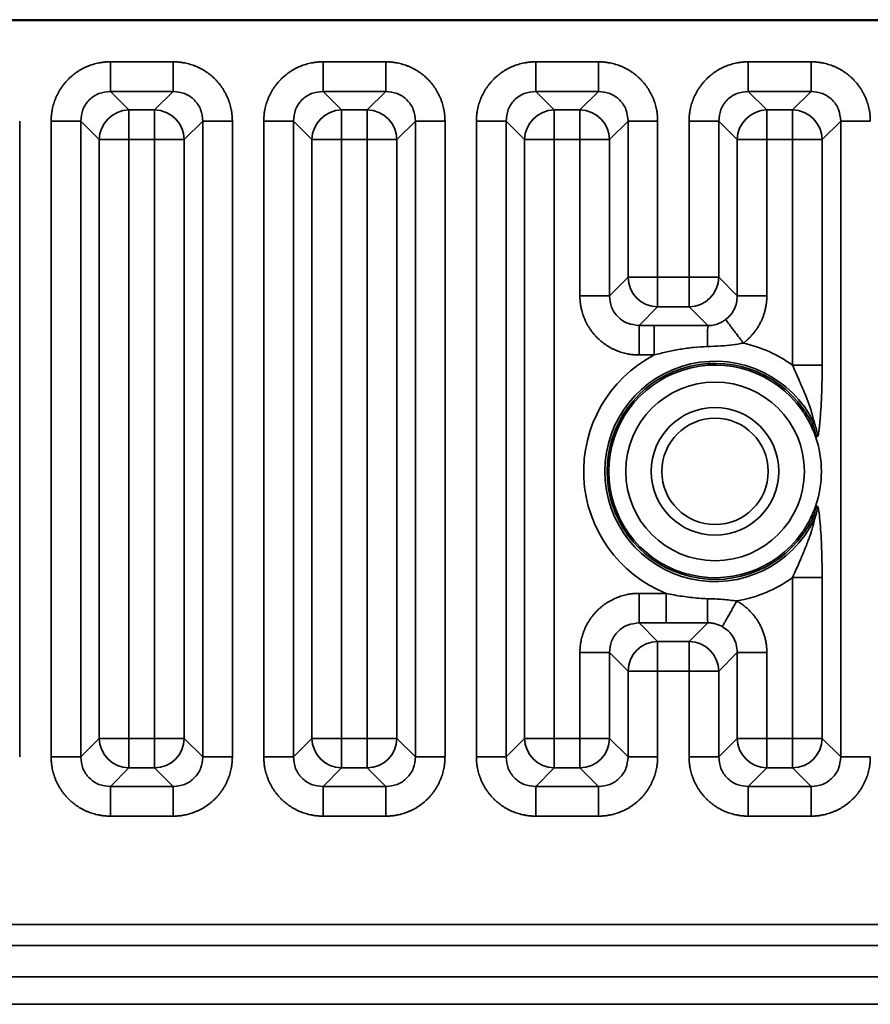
# Model space of a CAD drawing. Header units: millimetres. Extents: x 31 to 1647, y 187 to 975.
# Tile 93 of 151: x 1333 to 1353, y 388 to 411. Entities that reach past the tile are written whole.
import ezdxf

# ---------------------------------------------------------------- set-up
doc = ezdxf.new("R2010")
doc.units = ezdxf.units.MM
doc.layers.add('1', color=7, linetype='Continuous', true_color=0xffffff)

msp = doc.modelspace()

# ---------------------------------------------------------------- linework, layer by layer
at = {"layer": '1', "color": 18, "linetype": 'Continuous', "lineweight": 35}
for p, q in [((1444.6565, 411.4242), (1217.0565, 411.4242)), ((1444.6565, 411.4452), (1243.8565, 411.4452)), ((1335.1186, 410.4545), (1336.5945, 410.4545)), ((1340.1186, 410.4545), (1341.5945, 410.4545)), ((1345.1186, 410.4545), (1346.5945, 410.4545)), ((1350.1186, 410.4545), (1351.5945, 410.4545)), ((1335.1186, 409.7584), (1335.5544, 409.3226)), ((1336.5945, 409.7584), (1335.1186, 409.7584)), ((1336.1587, 409.3226), (1336.5945, 409.7584)), ((1340.1186, 409.7584), (1340.5544, 409.3226)), ((1341.5945, 409.7584), (1340.1186, 409.7584)), ((1341.1587, 409.3226), (1341.5945, 409.7584)), ((1345.1186, 409.7584), (1345.5544, 409.3226)), ((1346.5945, 409.7584), (1345.1186, 409.7584)), ((1346.1587, 409.3226), (1346.5945, 409.7584)), ((1350.1186, 409.7584), (1350.5544, 409.3226)), ((1351.5945, 409.7584), (1350.1186, 409.7584)), ((1351.1587, 409.3226), (1351.5945, 409.7584)), ((1335.5544, 409.3226), (1335.5544, 408.6264)), ((1335.5544, 409.3226), (1336.1587, 409.3226)), ((1336.1587, 409.3226), (1336.1587, 408.6264)), ((1340.5544, 409.3226), (1340.5544, 408.6264)), ((1340.5544, 409.3226), (1341.1587, 409.3226)), ((1341.1587, 409.3226), (1341.1587, 408.6264)), ((1345.5544, 408.6264), (1345.5544, 409.3226)), ((1345.5544, 409.3226), (1346.1587, 409.3226)), ((1346.1587, 408.6264), (1346.1587, 409.3226)), ((1350.5544, 409.3226), (1350.5544, 408.6264)), ((1350.5544, 409.3226), (1351.1587, 409.3226)), ((1351.1587, 409.3226), (1351.1587, 408.6264)), ((1332.9868, 409.0622), (1332.9868, 394.1113)), ((1333.7262, 394.1113), (1333.7262, 409.0622)), ((1334.8582, 408.6264), (1334.4224, 409.0622)), ((1334.4224, 409.0622), (1334.4224, 394.1113)), ((1337.2906, 409.0622), (1336.8548, 408.6264)), ((1337.2906, 394.1113), (1337.2906, 409.0622)), ((1337.9868, 409.0622), (1337.9868, 394.1113)), ((1338.7262, 394.1113), (1338.7262, 409.0622)), ((1339.8582, 408.6264), (1339.4224, 409.0622)), ((1339.4224, 409.0622), (1339.4224, 394.1113)), ((1342.2906, 409.0622), (1341.8548, 408.6264)), ((1342.2906, 394.1113), (1342.2906, 409.0622)), ((1342.9868, 409.0622), (1342.9868, 394.1113)), ((1343.7262, 394.1113), (1343.7262, 409.0622)), ((1344.8582, 408.6264), (1344.4224, 409.0622)), ((1344.4224, 409.0622), (1344.4224, 394.1113)), ((1347.2906, 409.0622), (1346.8548, 408.6264)), ((1347.2906, 405.3895), (1347.2906, 409.0622)), ((1347.9868, 409.0622), (1347.9868, 405.3895)), ((1348.7262, 405.3895), (1348.7262, 409.0622)), ((1349.8582, 408.6264), (1349.4224, 409.0622)), ((1349.4224, 409.0622), (1349.4224, 405.3895)), ((1352.2906, 409.0622), (1351.8548, 408.6264)), ((1352.2906, 394.1113), (1352.2906, 409.0622)), ((1335.5544, 408.6264), (1334.8582, 408.6264)), ((1334.8582, 394.5471), (1334.8582, 408.6264)), ((1335.5544, 408.6264), (1335.5544, 394.5471)), ((1336.1587, 408.6264), (1335.5544, 408.6264)), ((1336.8548, 408.6264), (1336.1587, 408.6264)), ((1336.1587, 394.5471), (1336.1587, 408.6264)), ((1336.8548, 408.6264), (1336.8548, 394.5471)), ((1340.5544, 408.6264), (1339.8582, 408.6264)), ((1339.8582, 394.5471), (1339.8582, 408.6264)), ((1341.1587, 408.6264), (1340.5544, 408.6264)), ((1340.5544, 408.6264), (1340.5544, 394.5471)), ((1341.1587, 394.5471), (1341.1587, 408.6264)), ((1341.8548, 408.6264), (1341.1587, 408.6264)), ((1341.8548, 408.6264), (1341.8548, 394.5471)), ((1345.5544, 408.6264), (1344.8582, 408.6264)), ((1344.8582, 394.5471), (1344.8582, 408.6264)), ((1346.1587, 408.6264), (1345.5544, 408.6264)), ((1345.5544, 408.6264), (1345.5544, 394.5471)), ((1346.1587, 408.6264), (1346.8548, 408.6264)), ((1346.1587, 404.9537), (1346.1587, 408.6264)), ((1346.8548, 408.6264), (1346.8548, 404.9537)), ((1349.8582, 408.6264), (1350.5544, 408.6264)), ((1349.8582, 404.9537), (1349.8582, 408.6264)), ((1351.1587, 408.6264), (1350.5544, 408.6264)), ((1350.5544, 408.6264), (1350.5544, 404.9537)), ((1351.8548, 408.6264), (1351.1587, 408.6264)), ((1351.1587, 403.3191), (1351.1587, 408.6264)), ((1351.8548, 408.6264), (1351.8548, 403.3191)), ((1346.8548, 404.9537), (1347.2906, 405.3895)), ((1347.9868, 405.3895), (1347.2906, 405.3895)), ((1347.9868, 405.3895), (1347.9868, 404.6934)), ((1347.9868, 405.3895), (1348.7262, 405.3895)), ((1348.7262, 405.3895), (1348.7262, 404.6934)), ((1348.7262, 405.3895), (1349.4224, 405.3895)), ((1349.4224, 405.3895), (1349.8582, 404.9537)), ((1347.9868, 404.6934), (1347.551, 404.2576)), ((1348.7262, 404.6934), (1347.9868, 404.6934)), ((1349.1676, 404.252), (1348.7262, 404.6934)), ((1347.551, 404.2576), (1347.9039, 404.2576)), ((1347.9039, 404.2576), (1347.9039, 403.5614)), ((1347.9039, 403.5614), (1347.551, 403.5614)), ((1351.8548, 403.3191), (1351.1587, 403.3191)), ((1351.3745, 402.2722), (1351.4071, 402.2953)), ((1351.4071, 399.3532), (1351.3745, 399.3763)), ((1351.1587, 394.5471), (1351.1587, 398.3294)), ((1351.8548, 398.3294), (1351.1587, 398.3294)), ((1351.8548, 398.3294), (1351.8548, 394.5471)), ((1347.551, 397.9571), (1348.1859, 397.9571)), ((1348.1859, 397.9571), (1348.1859, 397.2609)), ((1348.1859, 397.2609), (1347.551, 397.2609)), ((1347.551, 397.2609), (1347.9868, 396.8251)), ((1348.7262, 396.8251), (1349.1641, 397.263)), ((1347.9868, 396.8251), (1347.9868, 396.129)), ((1347.9868, 396.8251), (1348.7262, 396.8251)), ((1348.7262, 396.8251), (1348.7262, 396.129)), ((1346.1587, 394.5471), (1346.1587, 396.5648)), ((1347.2906, 396.129), (1346.8548, 396.5648)), ((1346.8548, 396.5648), (1346.8548, 394.5471)), ((1349.8582, 396.5648), (1349.4224, 396.129)), ((1349.8582, 394.5471), (1349.8582, 396.5648)), ((1350.5544, 396.5648), (1350.5544, 394.5471)), ((1347.2906, 396.129), (1347.9868, 396.129)), ((1347.2906, 394.1113), (1347.2906, 396.129)), ((1348.7262, 396.129), (1347.9868, 396.129)), ((1347.9868, 396.129), (1347.9868, 394.1113)), ((1349.4224, 396.129), (1348.7262, 396.129)), ((1348.7262, 394.1113), (1348.7262, 396.129)), ((1349.4224, 396.129), (1349.4224, 394.1113)), ((1334.4224, 394.1113), (1334.8582, 394.5471)), ((1335.5544, 394.5471), (1334.8582, 394.5471)), ((1335.5544, 394.5471), (1336.1587, 394.5471)), ((1335.5544, 394.5471), (1335.5544, 393.8509)), ((1336.1587, 394.5471), (1336.1587, 393.8509)), ((1336.8548, 394.5471), (1336.1587, 394.5471)), ((1336.8548, 394.5471), (1337.2906, 394.1113)), ((1339.4224, 394.1113), (1339.8582, 394.5471)), ((1340.5544, 394.5471), (1339.8582, 394.5471)), ((1340.5544, 394.5471), (1340.5544, 393.8509)), ((1340.5544, 394.5471), (1341.1587, 394.5471)), ((1341.8548, 394.5471), (1341.1587, 394.5471)), ((1341.1587, 394.5471), (1341.1587, 393.8509)), ((1341.8548, 394.5471), (1342.2906, 394.1113)), ((1344.4224, 394.1113), (1344.8582, 394.5471)), ((1345.5544, 394.5471), (1344.8582, 394.5471)), ((1345.5544, 394.5471), (1345.5544, 393.8509)), ((1345.5544, 394.5471), (1346.1587, 394.5471)), ((1346.1587, 394.5471), (1346.1587, 393.8509)), ((1346.1587, 394.5471), (1346.8548, 394.5471)), ((1346.8548, 394.5471), (1347.2906, 394.1113)), ((1349.4224, 394.1113), (1349.8582, 394.5471)), ((1350.5544, 394.5471), (1349.8582, 394.5471)), ((1350.5544, 394.5471), (1350.5544, 393.8509)), ((1350.5544, 394.5471), (1351.1587, 394.5471)), ((1351.8548, 394.5471), (1351.1587, 394.5471)), ((1351.1587, 394.5471), (1351.1587, 393.8509)), ((1351.8548, 394.5471), (1352.2906, 394.1113)), ((1335.5544, 393.8509), (1335.1186, 393.4151)), ((1336.1587, 393.8509), (1335.5544, 393.8509)), ((1336.5945, 393.4151), (1336.1587, 393.8509)), ((1340.5544, 393.8509), (1340.1186, 393.4151)), ((1341.1587, 393.8509), (1340.5544, 393.8509)), ((1341.5945, 393.4151), (1341.1587, 393.8509)), ((1345.5544, 393.8509), (1345.1186, 393.4151)), ((1346.1587, 393.8509), (1345.5544, 393.8509)), ((1346.5945, 393.4151), (1346.1587, 393.8509)), ((1350.5544, 393.8509), (1350.1186, 393.4151)), ((1351.1587, 393.8509), (1350.5544, 393.8509)), ((1351.5945, 393.4151), (1351.1587, 393.8509)), ((1335.1186, 393.4151), (1336.5945, 393.4151)), ((1340.1186, 393.4151), (1341.5945, 393.4151)), ((1345.1186, 393.4151), (1346.5945, 393.4151)), ((1350.1186, 393.4151), (1351.5945, 393.4151)), ((1336.5945, 392.719), (1335.1186, 392.719)), ((1341.5945, 392.719), (1340.1186, 392.719)), ((1346.5945, 392.719), (1345.1186, 392.719)), ((1351.5945, 392.719), (1350.1186, 392.719)), ((1460.1555, 390.1738), (1201.5563, 390.1738)), ((1460.1562, 389.6739), (1201.5564, 389.6739)), ((1455.8443, 388.9384), (1205.8687, 388.9384)), ((1205.8687, 388.2942), (1455.8443, 388.2942))]:
    msp.add_line(p, q, dxfattribs=at)
for radius in [2.1, 1.5, 1.25]:
    msp.add_circle((1349.3365, 400.8242), radius, dxfattribs=at)
for radius, start, end in [(3.0894, 53.85656, 77.57352), (3.0894, 117.62728, 248.13475), (2.5913, 25.6712, 334.32885), (2.5399, 35.39312, 324.60688), (2.5, 35.39312, 324.60688), (2.5, 340.77292, 19.21934), (3.0894, 279.53099, 306.14344)]:
    msp.add_arc((1349.3365, 400.8242), radius, start, end, dxfattribs=at)
for centre, major_axis, ratio, start_param, end_param in [((1335.5544, 408.6264), (0.495, 0.495), 0.989133, 0.7908614, 2.3507313), ((1336.1587, 408.6264), (0.495, -0.495), 0.989133, 0.7908614, 2.3507313), ((1340.5544, 408.6264), (0.495, 0.495), 0.989133, 0.7908614, 2.3507313), ((1341.1587, 408.6264), (0.495, -0.495), 0.989133, 0.7908614, 2.3507313), ((1345.5544, 408.6264), (0.495, 0.495), 0.989133, 0.7908614, 2.3507313), ((1346.1587, 408.6264), (0.495, -0.495), 0.989133, 0.7908614, 2.3507313), ((1350.5544, 408.6264), (0.495, 0.495), 0.989133, 0.7908614, 2.3507313), ((1351.1587, 408.6264), (0.495, -0.495), 0.989133, 0.7908614, 2.3507313), ((1347.9868, 405.3895), (0.495, -0.495), 0.989133, 3.932454, 5.4923239), ((1348.7262, 405.3895), (0.495, 0.495), 0.989133, 3.932454, 5.4923239), ((1349.1676, 403.5558), (-0.0014, -0.7), 0.019601, 3.2463326, 4.4147853), ((1351.3148, 400.8242), (-1.5403, 0), 0.554174, 4.4329211, 4.4615297), ((1349.1641, 397.9592), (0.0008, -0.7), 0.011378, 4.8957263, 6.1784587), ((1347.9868, 396.129), (-0.495, -0.495), 0.989133, 3.932454, 5.4923239), ((1348.7262, 396.129), (-0.495, 0.495), 0.989133, 3.932454, 5.4923239), ((1335.5544, 394.5471), (-0.495, 0.495), 0.989133, 0.7908614, 2.3507313), ((1336.1587, 394.5471), (-0.495, -0.495), 0.989133, 0.7908614, 2.3507313), ((1340.5544, 394.5471), (-0.495, 0.495), 0.989133, 0.7908614, 2.3507313), ((1341.1587, 394.5471), (-0.495, -0.495), 0.989133, 0.7908614, 2.3507313), ((1345.5544, 394.5471), (-0.495, 0.495), 0.989133, 0.7908614, 2.3507313), ((1346.1587, 394.5471), (-0.495, -0.495), 0.989133, 0.7908614, 2.3507313), ((1350.5544, 394.5471), (-0.495, 0.495), 0.989133, 0.7908614, 2.3507313), ((1351.1587, 394.5471), (-0.495, -0.495), 0.989133, 0.7908614, 2.3507313)]:
    msp.add_ellipse(centre, major_axis=major_axis, ratio=ratio, start_param=start_param, end_param=end_param, dxfattribs=at)
for points, degree in [([(1333.7262, 409.0622), (1333.7262, 409.3399), (1333.9373, 409.8516), (1334.3281, 410.2428), (1334.8403, 410.4545), (1335.1186, 410.4545)], 2), ([(1336.5945, 410.4545), (1336.8722, 410.4545), (1337.3839, 410.2435), (1337.7751, 409.8526), (1337.9868, 409.3405), (1337.9868, 409.0622)], 2), ([(1338.7262, 409.0622), (1338.7262, 409.3399), (1338.9373, 409.8516), (1339.3281, 410.2428), (1339.8403, 410.4545), (1340.1186, 410.4545)], 2), ([(1341.5945, 410.4545), (1341.8722, 410.4545), (1342.3839, 410.2435), (1342.7751, 409.8526), (1342.9868, 409.3405), (1342.9868, 409.0622)], 2), ([(1343.7262, 409.0622), (1343.7262, 409.3399), (1343.9373, 409.8516), (1344.3281, 410.2428), (1344.8403, 410.4545), (1345.1186, 410.4545)], 2), ([(1346.5945, 410.4545), (1346.8722, 410.4545), (1347.3839, 410.2435), (1347.7751, 409.8526), (1347.9868, 409.3405), (1347.9868, 409.0622)], 2), ([(1348.7262, 409.0622), (1348.7262, 409.3399), (1348.9373, 409.8516), (1349.3281, 410.2428), (1349.8403, 410.4545), (1350.1186, 410.4545)], 2), ([(1351.5945, 410.4545), (1351.8722, 410.4545), (1352.3839, 410.2435), (1352.7751, 409.8526), (1352.9868, 409.3405), (1352.9868, 409.0622)], 2), ([(1347.551, 403.5614), (1347.2733, 403.5614), (1346.7615, 403.7724), (1346.3704, 404.1633), (1346.1587, 404.6754), (1346.1587, 404.9537)], 2), ([(1350.5544, 404.9537), (1350.5544, 404.7917), (1350.4807, 404.4767), (1350.3369, 404.1872), (1350.1305, 403.9386), (1350.0013, 403.8413)], 2), ([(1347.9039, 404.2576), (1348.3255, 404.2576), (1348.7461, 404.2529), (1349.1676, 404.252)], 3), ([(1351.6152, 401.9645), (1351.6341, 401.9589), (1351.6531, 401.953), (1351.672, 401.9468)], 3), ([(1351.6972, 401.6511), (1351.6957, 401.6552), (1351.6938, 401.6593), (1351.6914, 401.6635)], 3), ([(1351.6959, 399.9973), (1351.6944, 399.9932), (1351.6928, 399.9891), (1351.6913, 399.985)], 3), ([(1351.6971, 399.9974), (1351.7397, 400.0038)], 1), ([(1351.672, 399.7017), (1351.6531, 399.6955), (1351.6341, 399.6896), (1351.6151, 399.684)], 3), ([(1346.1587, 396.5648), (1346.1587, 396.8425), (1346.3697, 397.3542), (1346.7606, 397.7454), (1347.2727, 397.9571), (1347.551, 397.9571)], 2), ([(1349.8481, 397.7775), (1350.0088, 397.6869), (1350.2717, 397.4278), (1350.4578, 397.1085), (1350.5544, 396.7507), (1350.5544, 396.5648)], 2), ([(1349.1641, 397.263), (1348.838, 397.2626), (1348.5121, 397.2609), (1348.1859, 397.2609)], 3), ([(1335.1186, 392.719), (1334.8409, 392.719), (1334.3291, 392.93), (1333.9379, 393.3209), (1333.7262, 393.833), (1333.7262, 394.1113)], 2), ([(1337.9868, 394.1113), (1337.9868, 393.8336), (1337.7757, 393.3218), (1337.3849, 392.9307), (1336.8728, 392.719), (1336.5945, 392.719)], 2), ([(1340.1186, 392.719), (1339.8409, 392.719), (1339.3291, 392.93), (1338.9379, 393.3209), (1338.7262, 393.833), (1338.7262, 394.1113)], 2), ([(1342.9868, 394.1113), (1342.9868, 393.8336), (1342.7757, 393.3218), (1342.3849, 392.9307), (1341.8728, 392.719), (1341.5945, 392.719)], 2), ([(1345.1186, 392.719), (1344.8409, 392.719), (1344.3291, 392.93), (1343.9379, 393.3209), (1343.7262, 393.833), (1343.7262, 394.1113)], 2), ([(1347.9868, 394.1113), (1347.9868, 393.8336), (1347.7757, 393.3218), (1347.3849, 392.9307), (1346.8728, 392.719), (1346.5945, 392.719)], 2), ([(1350.1186, 392.719), (1349.8409, 392.719), (1349.3291, 392.93), (1348.9379, 393.3209), (1348.7262, 393.833), (1348.7262, 394.1113)], 2), ([(1352.9868, 394.1113), (1352.9868, 393.8336), (1352.7757, 393.3218), (1352.3849, 392.9307), (1351.8728, 392.719), (1351.5945, 392.719)], 2)]:
    msp.add_open_spline(points, degree=degree, dxfattribs=at)
for points, knots in [([(1335.1186, 410.4545), (1335.1186, 410.4118), (1335.1186, 410.369), (1335.1186, 410.2849), (1335.1186, 410.2436), (1335.1186, 410.1637), (1335.1186, 410.1252), (1335.1186, 410.0523), (1335.1186, 410.0179), (1335.1186, 409.9544), (1335.1186, 409.9252), (1335.1186, 409.8731), (1335.1186, 409.8502), (1335.1186, 409.8114), (1335.1186, 409.7955), (1335.1186, 409.7712), (1335.1186, 409.7628), (1335.1186, 409.7584)], [0, 0, 0, 0, 0.125, 0.125, 0.25, 0.25, 0.375, 0.375, 0.5, 0.5, 0.625, 0.625, 0.75, 0.75, 0.875, 0.875, 1, 1, 1, 1]), ([(1336.5945, 410.4545), (1336.5945, 410.4118), (1336.5944, 410.369), (1336.5944, 410.285), (1336.5943, 410.2437), (1336.5942, 410.1638), (1336.5942, 410.1253), (1336.5941, 410.0524), (1336.5941, 410.018), (1336.594, 409.9546), (1336.594, 409.9254), (1336.5939, 409.8735), (1336.5939, 409.8506), (1336.594, 409.812), (1336.594, 409.7962), (1336.5942, 409.7721), (1336.5943, 409.7638), (1336.5945, 409.7595)], [0, 0, 0, 0, 0.125, 0.125, 0.25, 0.25, 0.375, 0.375, 0.5, 0.5, 0.625, 0.625, 0.75, 0.75, 0.875, 0.875, 1, 1, 1, 1]), ([(1340.1186, 410.4545), (1340.1186, 410.4118), (1340.1186, 410.369), (1340.1186, 410.2849), (1340.1186, 410.2436), (1340.1186, 410.1637), (1340.1186, 410.1252), (1340.1186, 410.0523), (1340.1186, 410.0179), (1340.1186, 409.9544), (1340.1186, 409.9252), (1340.1186, 409.8731), (1340.1186, 409.8502), (1340.1186, 409.8114), (1340.1186, 409.7955), (1340.1186, 409.7712), (1340.1186, 409.7628), (1340.1186, 409.7584)], [0, 0, 0, 0, 0.125, 0.125, 0.25, 0.25, 0.375, 0.375, 0.5, 0.5, 0.625, 0.625, 0.75, 0.75, 0.875, 0.875, 1, 1, 1, 1]), ([(1341.5945, 410.4545), (1341.5945, 410.4118), (1341.5944, 410.369), (1341.5944, 410.285), (1341.5943, 410.2437), (1341.5942, 410.1638), (1341.5942, 410.1253), (1341.5941, 410.0524), (1341.5941, 410.018), (1341.594, 409.9546), (1341.594, 409.9254), (1341.5939, 409.8735), (1341.5939, 409.8506), (1341.594, 409.812), (1341.594, 409.7962), (1341.5942, 409.7721), (1341.5943, 409.7638), (1341.5945, 409.7595)], [0, 0, 0, 0, 0.125, 0.125, 0.25, 0.25, 0.375, 0.375, 0.5, 0.5, 0.625, 0.625, 0.75, 0.75, 0.875, 0.875, 1, 1, 1, 1]), ([(1345.1186, 410.4545), (1345.1186, 410.4118), (1345.1186, 410.369), (1345.1186, 410.2849), (1345.1186, 410.2436), (1345.1186, 410.1637), (1345.1186, 410.1252), (1345.1186, 410.0523), (1345.1186, 410.0179), (1345.1186, 409.9544), (1345.1186, 409.9252), (1345.1186, 409.8731), (1345.1186, 409.8502), (1345.1186, 409.8114), (1345.1186, 409.7955), (1345.1186, 409.7712), (1345.1186, 409.7628), (1345.1186, 409.7584)], [0, 0, 0, 0, 0.125, 0.125, 0.25, 0.25, 0.375, 0.375, 0.5, 0.5, 0.625, 0.625, 0.75, 0.75, 0.875, 0.875, 1, 1, 1, 1]), ([(1346.5945, 410.4545), (1346.5945, 410.4118), (1346.5944, 410.369), (1346.5944, 410.285), (1346.5943, 410.2437), (1346.5942, 410.1638), (1346.5942, 410.1253), (1346.5941, 410.0524), (1346.5941, 410.018), (1346.594, 409.9546), (1346.594, 409.9254), (1346.5939, 409.8735), (1346.5939, 409.8506), (1346.594, 409.812), (1346.594, 409.7962), (1346.5942, 409.7721), (1346.5943, 409.7638), (1346.5945, 409.7595)], [0, 0, 0, 0, 0.125, 0.125, 0.25, 0.25, 0.375, 0.375, 0.5, 0.5, 0.625, 0.625, 0.75, 0.75, 0.875, 0.875, 1, 1, 1, 1]), ([(1350.1186, 410.4545), (1350.1186, 410.4118), (1350.1186, 410.369), (1350.1186, 410.2849), (1350.1186, 410.2436), (1350.1186, 410.1637), (1350.1186, 410.1252), (1350.1186, 410.0523), (1350.1186, 410.0179), (1350.1186, 409.9544), (1350.1186, 409.9252), (1350.1186, 409.8731), (1350.1186, 409.8502), (1350.1186, 409.8114), (1350.1186, 409.7955), (1350.1186, 409.7712), (1350.1186, 409.7628), (1350.1186, 409.7584)], [0, 0, 0, 0, 0.125, 0.125, 0.25, 0.25, 0.375, 0.375, 0.5, 0.5, 0.625, 0.625, 0.75, 0.75, 0.875, 0.875, 1, 1, 1, 1]), ([(1351.5945, 410.4545), (1351.5945, 410.4118), (1351.5944, 410.369), (1351.5944, 410.285), (1351.5943, 410.2437), (1351.5942, 410.1638), (1351.5942, 410.1253), (1351.5941, 410.0524), (1351.5941, 410.018), (1351.594, 409.9546), (1351.594, 409.9254), (1351.5939, 409.8735), (1351.5939, 409.8506), (1351.594, 409.812), (1351.594, 409.7962), (1351.5942, 409.7721), (1351.5943, 409.7638), (1351.5945, 409.7595)], [0, 0, 0, 0, 0.125, 0.125, 0.25, 0.25, 0.375, 0.375, 0.5, 0.5, 0.625, 0.625, 0.75, 0.75, 0.875, 0.875, 1, 1, 1, 1]), ([(1335.1186, 409.7584), (1335.0265, 409.7489), (1334.8434, 409.7301), (1334.6111, 409.5696), (1334.4507, 409.3374), (1334.4319, 409.1543), (1334.4224, 409.0622)], [0, 0, 0, 0, 0.2513614, 0.5, 0.7486386, 1, 1, 1, 1]), ([(1337.2906, 409.0622), (1337.2812, 409.1543), (1337.2623, 409.3374), (1337.1019, 409.5696), (1336.8697, 409.7301), (1336.6865, 409.7489), (1336.5945, 409.7584)], [0, 0, 0, 0, 0.2513614, 0.5, 0.7486386, 1, 1, 1, 1]), ([(1340.1186, 409.7584), (1340.0265, 409.7489), (1339.8434, 409.7301), (1339.6111, 409.5696), (1339.4507, 409.3374), (1339.4319, 409.1543), (1339.4224, 409.0622)], [0, 0, 0, 0, 0.2513614, 0.5, 0.7486386, 1, 1, 1, 1]), ([(1342.2906, 409.0622), (1342.2812, 409.1543), (1342.2623, 409.3374), (1342.1019, 409.5696), (1341.8697, 409.7301), (1341.6865, 409.7489), (1341.5945, 409.7584)], [0, 0, 0, 0, 0.2513614, 0.5, 0.7486386, 1, 1, 1, 1]), ([(1345.1186, 409.7584), (1345.0265, 409.7489), (1344.8434, 409.7301), (1344.6111, 409.5696), (1344.4507, 409.3374), (1344.4319, 409.1543), (1344.4224, 409.0622)], [0, 0, 0, 0, 0.2513614, 0.5, 0.7486386, 1, 1, 1, 1]), ([(1347.2906, 409.0622), (1347.2812, 409.1543), (1347.2623, 409.3374), (1347.1019, 409.5696), (1346.8697, 409.7301), (1346.6865, 409.7489), (1346.5945, 409.7584)], [0, 0, 0, 0, 0.2513614, 0.5, 0.7486386, 1, 1, 1, 1]), ([(1350.1186, 409.7584), (1350.0265, 409.7489), (1349.8434, 409.7301), (1349.6111, 409.5696), (1349.4507, 409.3374), (1349.4319, 409.1543), (1349.4224, 409.0622)], [0, 0, 0, 0, 0.2513614, 0.5, 0.7486386, 1, 1, 1, 1]), ([(1352.2906, 409.0622), (1352.2812, 409.1543), (1352.2623, 409.3374), (1352.1019, 409.5696), (1351.8697, 409.7301), (1351.6865, 409.7489), (1351.5945, 409.7584)], [0, 0, 0, 0, 0.2513614, 0.5, 0.7486386, 1, 1, 1, 1]), ([(1334.4224, 409.0622), (1334.4179, 409.0622), (1334.4095, 409.0622), (1334.3853, 409.0622), (1334.3693, 409.0622), (1334.3305, 409.0622), (1334.3076, 409.0622), (1334.2555, 409.0622), (1334.2264, 409.0622), (1334.1628, 409.0622), (1334.1284, 409.0622), (1334.0555, 409.0622), (1334.017, 409.0622), (1333.9372, 409.0622), (1333.8958, 409.0622), (1333.8117, 409.0622), (1333.769, 409.0622), (1333.7262, 409.0622)], [0, 0, 0, 0, 0.125, 0.125, 0.25, 0.25, 0.375, 0.375, 0.5, 0.5, 0.625, 0.625, 0.75, 0.75, 0.875, 0.875, 1, 1, 1, 1]), ([(1337.9868, 409.0622), (1337.944, 409.0622), (1337.9013, 409.0622), (1337.8172, 409.0622), (1337.7759, 409.0622), (1337.696, 409.0622), (1337.6575, 409.0622), (1337.5846, 409.0622), (1337.5502, 409.0622), (1337.4866, 409.0622), (1337.4575, 409.0622), (1337.4054, 409.0622), (1337.3825, 409.0622), (1337.3437, 409.0622), (1337.3278, 409.0622), (1337.3035, 409.0622), (1337.2951, 409.0622), (1337.2906, 409.0622)], [0, 0, 0, 0, 0.125, 0.125, 0.25, 0.25, 0.375, 0.375, 0.5, 0.5, 0.625, 0.625, 0.75, 0.75, 0.875, 0.875, 1, 1, 1, 1]), ([(1339.4224, 409.0622), (1339.4179, 409.0622), (1339.4095, 409.0622), (1339.3853, 409.0622), (1339.3693, 409.0622), (1339.3305, 409.0622), (1339.3076, 409.0622), (1339.2555, 409.0622), (1339.2264, 409.0622), (1339.1628, 409.0622), (1339.1284, 409.0622), (1339.0555, 409.0622), (1339.017, 409.0622), (1338.9372, 409.0622), (1338.8958, 409.0622), (1338.8117, 409.0622), (1338.769, 409.0622), (1338.7262, 409.0622)], [0, 0, 0, 0, 0.125, 0.125, 0.25, 0.25, 0.375, 0.375, 0.5, 0.5, 0.625, 0.625, 0.75, 0.75, 0.875, 0.875, 1, 1, 1, 1]), ([(1342.9868, 409.0622), (1342.944, 409.0622), (1342.9013, 409.0622), (1342.8172, 409.0622), (1342.7759, 409.0622), (1342.696, 409.0622), (1342.6575, 409.0622), (1342.5846, 409.0622), (1342.5502, 409.0622), (1342.4866, 409.0622), (1342.4575, 409.0622), (1342.4054, 409.0622), (1342.3825, 409.0622), (1342.3437, 409.0622), (1342.3278, 409.0622), (1342.3035, 409.0622), (1342.2951, 409.0622), (1342.2906, 409.0622)], [0, 0, 0, 0, 0.125, 0.125, 0.25, 0.25, 0.375, 0.375, 0.5, 0.5, 0.625, 0.625, 0.75, 0.75, 0.875, 0.875, 1, 1, 1, 1]), ([(1343.7262, 409.0622), (1343.769, 409.0622), (1343.8117, 409.0622), (1343.8958, 409.0621), (1343.9371, 409.0621), (1344.0169, 409.062), (1344.0554, 409.0619), (1344.1283, 409.0618), (1344.1627, 409.0618), (1344.2262, 409.0617), (1344.2553, 409.0617), (1344.3073, 409.0617), (1344.3301, 409.0617), (1344.3688, 409.0617), (1344.3846, 409.0618), (1344.4087, 409.0619), (1344.4169, 409.0621), (1344.4212, 409.0622)], [0, 0, 0, 0, 0.125, 0.125, 0.25, 0.25, 0.375, 0.375, 0.5, 0.5, 0.625, 0.625, 0.75, 0.75, 0.875, 0.875, 1, 1, 1, 1]), ([(1347.9868, 409.0622), (1347.944, 409.0622), (1347.9013, 409.0622), (1347.8172, 409.0622), (1347.7759, 409.0622), (1347.696, 409.0622), (1347.6575, 409.0622), (1347.5846, 409.0622), (1347.5502, 409.0622), (1347.4866, 409.0622), (1347.4575, 409.0622), (1347.4054, 409.0622), (1347.3825, 409.0622), (1347.3437, 409.0622), (1347.3278, 409.0622), (1347.3035, 409.0622), (1347.2951, 409.0622), (1347.2906, 409.0622)], [0, 0, 0, 0, 0.125, 0.125, 0.25, 0.25, 0.375, 0.375, 0.5, 0.5, 0.625, 0.625, 0.75, 0.75, 0.875, 0.875, 1, 1, 1, 1]), ([(1348.7262, 409.0622), (1348.769, 409.0622), (1348.8117, 409.0622), (1348.8958, 409.0621), (1348.9371, 409.0621), (1349.0169, 409.062), (1349.0554, 409.0619), (1349.1283, 409.0618), (1349.1627, 409.0618), (1349.2262, 409.0617), (1349.2553, 409.0617), (1349.3073, 409.0617), (1349.3301, 409.0617), (1349.3688, 409.0617), (1349.3846, 409.0618), (1349.4087, 409.0619), (1349.4169, 409.0621), (1349.4212, 409.0622)], [0, 0, 0, 0, 0.125, 0.125, 0.25, 0.25, 0.375, 0.375, 0.5, 0.5, 0.625, 0.625, 0.75, 0.75, 0.875, 0.875, 1, 1, 1, 1]), ([(1352.2918, 409.0622), (1352.2961, 409.0621), (1352.3044, 409.0619), (1352.3284, 409.0618), (1352.3442, 409.0617), (1352.3829, 409.0617), (1352.4058, 409.0617), (1352.4577, 409.0617), (1352.4868, 409.0617), (1352.5503, 409.0618), (1352.5847, 409.0618), (1352.6576, 409.0619), (1352.6961, 409.062), (1352.7759, 409.0621), (1352.8172, 409.0621), (1352.9013, 409.0622), (1352.9441, 409.0622), (1352.9868, 409.0622)], [0, 0, 0, 0, 0.125, 0.125, 0.25, 0.25, 0.375, 0.375, 0.5, 0.5, 0.625, 0.625, 0.75, 0.75, 0.875, 0.875, 1, 1, 1, 1]), ([(1346.1587, 404.9537), (1346.2014, 404.9537), (1346.2442, 404.9537), (1346.3283, 404.9537), (1346.3696, 404.9537), (1346.4494, 404.9537), (1346.488, 404.9537), (1346.5609, 404.9537), (1346.5953, 404.9537), (1346.6588, 404.9537), (1346.688, 404.9537), (1346.74, 404.9537), (1346.763, 404.9537), (1346.8018, 404.9537), (1346.8177, 404.9537), (1346.842, 404.9537), (1346.8504, 404.9537), (1346.8548, 404.9537)], [0, 0, 0, 0, 0.125, 0.125, 0.25, 0.25, 0.375, 0.375, 0.5, 0.5, 0.625, 0.625, 0.75, 0.75, 0.875, 0.875, 1, 1, 1, 1]), ([(1346.8548, 404.9537), (1346.8643, 404.8617), (1346.8831, 404.6786), (1347.0434, 404.4464), (1347.2757, 404.2859), (1347.4589, 404.267), (1347.551, 404.2576)], [0, 0, 0, 0, 0.251262, 0.4998651, 0.7485362, 1, 1, 1, 1]), ([(1349.5847, 404.3945), (1349.6239, 404.4281), (1349.7035, 404.4962), (1349.7899, 404.6317), (1349.8486, 404.7865), (1349.8549, 404.8974), (1349.8582, 404.9537)], [0, 0, 0, 0, 0.2388699, 0.4845079, 0.7379141, 1, 1, 1, 1]), ([(1349.8582, 404.9537), (1349.8627, 404.9537), (1349.871, 404.9537), (1349.8953, 404.9537), (1349.9112, 404.9537), (1349.9501, 404.9537), (1349.973, 404.9537), (1350.025, 404.9537), (1350.0542, 404.9537), (1350.1177, 404.9537), (1350.1521, 404.9537), (1350.2251, 404.9537), (1350.2636, 404.9537), (1350.3434, 404.9537), (1350.3847, 404.9537), (1350.4688, 404.9537), (1350.5116, 404.9537), (1350.5544, 404.9537)], [0, 0, 0, 0, 0.125, 0.125, 0.25, 0.25, 0.375, 0.375, 0.5, 0.5, 0.625, 0.625, 0.75, 0.75, 0.875, 0.875, 1, 1, 1, 1]), ([(1347.551, 404.2576), (1347.551, 404.2531), (1347.551, 404.2447), (1347.551, 404.2204), (1347.551, 404.2045), (1347.551, 404.1657), (1347.551, 404.1428), (1347.551, 404.0907), (1347.551, 404.0616), (1347.551, 403.998), (1347.551, 403.9636), (1347.551, 403.8907), (1347.551, 403.8522), (1347.551, 403.7723), (1347.551, 403.731), (1347.551, 403.6469), (1347.551, 403.6042), (1347.551, 403.5614)], [0, 0, 0, 0, 0.125, 0.125, 0.25, 0.25, 0.375, 0.375, 0.5, 0.5, 0.625, 0.625, 0.75, 0.75, 0.875, 0.875, 1, 1, 1, 1]), ([(1349.1676, 404.252), (1349.2, 404.253), (1349.2741, 404.2554), (1349.3955, 404.2866), (1349.5024, 404.3359), (1349.5642, 404.3799), (1349.5847, 404.3945)], [0, 0, 0, 0, 0.2160377, 0.493612, 0.8326434, 1, 1, 1, 1]), ([(1349.5849, 404.3942), (1349.5885, 404.3893), (1349.5943, 404.3815), (1349.6101, 404.3604), (1349.6202, 404.347), (1349.6442, 404.3151), (1349.6582, 404.2965), (1349.6897, 404.2548), (1349.7071, 404.2317), (1349.745, 404.1815), (1349.7654, 404.1544), (1349.8085, 404.0974), (1349.8311, 404.0673), (1349.878, 404.0051), (1349.9022, 403.973), (1349.9514, 403.9077), (1349.9763, 403.8745), (1350.0013, 403.8413)], [0, 0, 0, 0, 0.125, 0.125, 0.25, 0.25, 0.375, 0.375, 0.5, 0.5, 0.625, 0.625, 0.75, 0.75, 0.875, 0.875, 1, 1, 1, 1]), ([(1349.1549, 403.7611), (1349.0463, 403.7549), (1348.8316, 403.7427), (1348.5148, 403.6983), (1348.2058, 403.6396), (1348.0042, 403.5874), (1347.9039, 403.5614)], [0, 0, 0, 0, 0.2568338, 0.5080652, 0.755285, 1, 1, 1, 1]), ([(1350.0013, 403.8413), (1349.9175, 403.8247), (1349.7418, 403.79), (1349.4582, 403.7722), (1349.2598, 403.7649), (1349.1549, 403.7611)], [0, 0, 0, 0, 0.3005945, 0.6302745, 1, 1, 1, 1]), ([(1351.672, 401.9468), (1351.6725, 401.9518), (1351.6736, 401.9652), (1351.6508, 402.055), (1351.6172, 402.1821), (1351.5587, 402.3726), (1351.4562, 402.637), (1351.3169, 402.9563), (1351.211, 403.1991), (1351.1587, 403.3191)], [0, 0, 0, 0, 0.0370272, 0.0999127, 0.1958189, 0.3277785, 0.4986244, 0.7523178, 1, 1, 1, 1]), ([(1351.8548, 403.3191), (1351.8548, 403.1361), (1351.8519, 402.9517), (1351.8398, 402.5459), (1351.8287, 402.3239), (1351.8052, 402.0059), (1351.7946, 401.8902), (1351.7753, 401.7478), (1351.7676, 401.7039), (1351.7531, 401.6551), (1351.7464, 401.6437), (1351.7397, 401.6447)], [0, 0, 0, 0, 0.2541848, 0.2541848, 0.5879108, 0.5879108, 0.7967592, 0.7967592, 0.9118121, 0.9118121, 1, 1, 1, 1]), ([(1351.6233, 401.8344), (1351.6174, 401.8477), (1351.6054, 401.8745), (1351.5854, 401.9166), (1351.5635, 401.9606), (1351.5395, 402.0065), (1351.5019, 402.0747), (1351.4485, 402.1647), (1351.3993, 402.2362), (1351.3745, 402.2722)], [0, 0, 0, 0, 0.0933162, 0.1894788, 0.2888792, 0.3918718, 0.4987756, 0.7479144, 1, 1, 1, 1]), ([(1351.4071, 402.2953), (1351.4275, 402.2659), (1351.4683, 402.2074), (1351.5245, 402.1192), (1351.5743, 402.036), (1351.6023, 401.9869), (1351.6152, 401.9645)], [0, 0, 0, 0, 0.2641039, 0.526448, 0.7834806, 1, 1, 1, 1]), ([(1351.6186, 401.9661), (1351.622, 401.9448), (1351.6288, 401.9022), (1351.6229, 401.8564), (1351.6199, 401.8335)], [0, 0, 0, 0, 0.5004314, 1, 1, 1, 1]), ([(1351.6959, 401.6511), (1351.695, 401.6742), (1351.6924, 401.7363), (1351.6724, 401.8462), (1351.6373, 401.9245), (1351.6186, 401.9661)], [0, 0, 0, 0, 0.2175703, 0.5841358, 1, 1, 1, 1]), ([(1351.7397, 401.6447), (1351.7398, 401.6968), (1351.7341, 401.7488), (1351.7114, 401.8504), (1351.6943, 401.8999), (1351.6721, 401.9468)], [0, 0, 0, 0, 0.5, 0.5, 1, 1, 1, 1]), ([(1351.6914, 401.6636), (1351.6835, 401.6858), (1351.6676, 401.73), (1351.6382, 401.7995), (1351.6234, 401.8342)], [0, 0, 0, 0, 0.4998534, 1, 1, 1, 1]), ([(1351.6914, 401.6636), (1351.6914, 401.6636), (1351.6914, 401.6636), (1351.6914, 401.6635), (1351.6915, 401.6634), (1351.6937, 401.657), (1351.6957, 401.6515), (1351.6972, 401.6472)], [0, 0, 0, 0, 0.0003212, 0.0003212, 0.0133947, 0.0133947, 1, 1, 1, 1]), ([(1351.6972, 399.9989), (1351.6958, 399.9445), (1351.6882, 399.8901), (1351.6606, 399.7843), (1351.6407, 399.7328), (1351.6152, 399.6841)], [0, 0, 0, 0, 0.5, 0.5, 1, 1, 1, 1]), ([(1351.6233, 399.814), (1351.6381, 399.8488), (1351.6676, 399.9184), (1351.6835, 399.9628), (1351.6915, 399.985)], [0, 0, 0, 0, 0.4998077, 1, 1, 1, 1]), ([(1351.7397, 400.0038), (1351.7398, 399.9521), (1351.7341, 399.8999), (1351.7113, 399.7979), (1351.6941, 399.7482), (1351.672, 399.7017)], [0, 0, 0, 0, 0.5, 0.5, 1, 1, 1, 1]), ([(1351.6971, 400.001), (1351.6956, 399.9967), (1351.6937, 399.9913), (1351.6915, 399.9851), (1351.6914, 399.985), (1351.6914, 399.985)], [0, 0, 0, 0, 0.9905888, 0.9905888, 1, 1, 1, 1]), ([(1351.7397, 400.0038), (1351.7418, 400.0041), (1351.7438, 400.0033), (1351.7524, 399.9952), (1351.7589, 399.9771), (1351.7736, 399.9133), (1351.7815, 399.8588), (1351.7982, 399.7174), (1351.8066, 399.6238), (1351.8274, 399.3443), (1351.8379, 399.1407), (1351.8513, 398.7364), (1351.8548, 398.5319), (1351.8548, 398.3294)], [0, 0, 0, 0, 0.0269496, 0.0269496, 0.1139459, 0.1139459, 0.2408512, 0.2408512, 0.4090497, 0.4090497, 0.7179475, 0.7179475, 1, 1, 1, 1]), ([(1351.1587, 398.3294), (1351.1901, 398.3989), (1351.2581, 398.5492), (1351.364, 398.79), (1351.4723, 399.0512), (1351.5491, 399.2614), (1351.6049, 399.4222), (1351.6352, 399.523), (1351.6604, 399.6155), (1351.677, 399.689), (1351.6735, 399.698), (1351.672, 399.7017)], [0, 0, 0, 0, 0.143684, 0.310956, 0.5002726, 0.6886198, 0.7504325, 0.8395964, 0.9014318, 0.9602412, 1, 1, 1, 1]), ([(1351.3745, 399.3763), (1351.3871, 399.3943), (1351.4121, 399.4301), (1351.4477, 399.4847), (1351.4815, 399.5395), (1351.518, 399.6023), (1351.5554, 399.6716), (1351.5923, 399.7454), (1351.6131, 399.7914), (1351.6232, 399.8138)], [0, 0, 0, 0, 0.1268864, 0.2525109, 0.3771336, 0.5010208, 0.6772223, 0.8430039, 1, 1, 1, 1]), ([(1351.6151, 399.6839), (1351.6023, 399.6615), (1351.5742, 399.6125), (1351.5245, 399.5293), (1351.4683, 399.4411), (1351.4275, 399.3825), (1351.4071, 399.3532)], [0, 0, 0, 0, 0.2164506, 0.4734325, 0.7358064, 1, 1, 1, 1]), ([(1351.6199, 399.8149), (1351.6229, 399.792), (1351.6287, 399.7463), (1351.622, 399.7037), (1351.6187, 399.6824)], [0, 0, 0, 0, 0.4995695, 1, 1, 1, 1]), ([(1347.551, 397.9571), (1347.551, 397.9143), (1347.551, 397.8716), (1347.551, 397.7875), (1347.551, 397.7461), (1347.551, 397.6663), (1347.551, 397.6278), (1347.551, 397.5549), (1347.551, 397.5205), (1347.551, 397.4569), (1347.551, 397.4278), (1347.551, 397.3757), (1347.551, 397.3528), (1347.551, 397.314), (1347.551, 397.2981), (1347.551, 397.2738), (1347.551, 397.2654), (1347.551, 397.2609)], [0, 0, 0, 0, 0.125, 0.125, 0.25, 0.25, 0.375, 0.375, 0.5, 0.5, 0.625, 0.625, 0.75, 0.75, 0.875, 0.875, 1, 1, 1, 1]), ([(1348.1859, 397.9571), (1348.2488, 397.9439), (1348.375, 397.9175), (1348.5665, 397.8857), (1348.7605, 397.8601), (1348.9574, 397.841), (1349.0898, 397.8347), (1349.1565, 397.8316)], [0, 0, 0, 0, 0.1967251, 0.3946283, 0.5941611, 0.7957914, 1, 1, 1, 1]), ([(1349.1565, 397.8316), (1349.2779, 397.8276), (1349.5093, 397.8201), (1349.7389, 397.7912), (1349.8481, 397.7775)], [0, 0, 0, 0, 0.5247792, 1, 1, 1, 1]), ([(1349.8481, 397.7775), (1349.8276, 397.7412), (1349.8072, 397.7049), (1349.7669, 397.6335), (1349.7471, 397.5983), (1349.7088, 397.5304), (1349.6902, 397.4975), (1349.655, 397.4352), (1349.6383, 397.4056), (1349.6073, 397.3508), (1349.5931, 397.3256), (1349.5674, 397.2801), (1349.556, 397.2599), (1349.5364, 397.2252), (1349.5283, 397.2107), (1349.5155, 397.1878), (1349.5108, 397.1794), (1349.508, 397.1743)], [0, 0, 0, 0, 0.125, 0.125, 0.25, 0.25, 0.375, 0.375, 0.5, 0.5, 0.625, 0.625, 0.75, 0.75, 0.875, 0.875, 1, 1, 1, 1]), ([(1347.551, 397.2609), (1347.4589, 397.2515), (1347.2758, 397.2326), (1347.0435, 397.0722), (1346.8831, 396.8399), (1346.8643, 396.6568), (1346.8548, 396.5648)], [0, 0, 0, 0, 0.2513614, 0.5, 0.7486386, 1, 1, 1, 1]), ([(1349.5078, 397.1739), (1349.4558, 397.1984), (1349.3748, 397.2368), (1349.2565, 397.2605), (1349.1944, 397.2622), (1349.1641, 397.263)], [0, 0, 0, 0, 0.4784068, 0.7466166, 1, 1, 1, 1]), ([(1349.8582, 396.5648), (1349.8539, 396.6289), (1349.8454, 396.7551), (1349.7693, 396.9283), (1349.6578, 397.0748), (1349.5577, 397.1409), (1349.5082, 397.1736)], [0, 0, 0, 0, 0.2611284, 0.514006, 0.7598538, 1, 1, 1, 1]), ([(1346.1587, 396.5648), (1346.2014, 396.5647), (1346.2441, 396.5647), (1346.3282, 396.5647), (1346.3695, 396.5646), (1346.4494, 396.5645), (1346.4879, 396.5645), (1346.5607, 396.5644), (1346.5951, 396.5643), (1346.6586, 396.5643), (1346.6877, 396.5642), (1346.7397, 396.5642), (1346.7625, 396.5642), (1346.8012, 396.5643), (1346.817, 396.5643), (1346.8411, 396.5645), (1346.8493, 396.5646), (1346.8537, 396.5648)], [0, 0, 0, 0, 0.125, 0.125, 0.25, 0.25, 0.375, 0.375, 0.5, 0.5, 0.625, 0.625, 0.75, 0.75, 0.875, 0.875, 1, 1, 1, 1]), ([(1350.5544, 396.5648), (1350.5116, 396.5648), (1350.4688, 396.5648), (1350.3847, 396.5648), (1350.3434, 396.5648), (1350.2636, 396.5648), (1350.2251, 396.5648), (1350.1521, 396.5648), (1350.1177, 396.5648), (1350.0542, 396.5648), (1350.025, 396.5648), (1349.973, 396.5648), (1349.9501, 396.5648), (1349.9112, 396.5648), (1349.8953, 396.5648), (1349.871, 396.5648), (1349.8627, 396.5648), (1349.8582, 396.5648)], [0, 0, 0, 0, 0.125, 0.125, 0.25, 0.25, 0.375, 0.375, 0.5, 0.5, 0.625, 0.625, 0.75, 0.75, 0.875, 0.875, 1, 1, 1, 1]), ([(1334.4212, 394.1113), (1334.4169, 394.1114), (1334.4087, 394.1115), (1334.3846, 394.1117), (1334.3688, 394.1118), (1334.3301, 394.1118), (1334.3073, 394.1118), (1334.2553, 394.1118), (1334.2262, 394.1118), (1334.1627, 394.1117), (1334.1283, 394.1116), (1334.0554, 394.1115), (1334.0169, 394.1115), (1333.9371, 394.1114), (1333.8958, 394.1114), (1333.8117, 394.1113), (1333.769, 394.1113), (1333.7262, 394.1113)], [0, 0, 0, 0, 0.125, 0.125, 0.25, 0.25, 0.375, 0.375, 0.5, 0.5, 0.625, 0.625, 0.75, 0.75, 0.875, 0.875, 1, 1, 1, 1]), ([(1334.4224, 394.1113), (1334.4318, 394.0193), (1334.4507, 393.8362), (1334.611, 393.6039), (1334.8433, 393.4434), (1335.0265, 393.4246), (1335.1186, 393.4151)], [0, 0, 0, 0, 0.251262, 0.4998651, 0.7485362, 1, 1, 1, 1]), ([(1336.5945, 393.4151), (1336.6866, 393.4246), (1336.8697, 393.4434), (1337.102, 393.6039), (1337.2624, 393.8362), (1337.2812, 394.0193), (1337.2906, 394.1113)], [0, 0, 0, 0, 0.2514638, 0.5001349, 0.748738, 1, 1, 1, 1]), ([(1337.9868, 394.1113), (1337.9441, 394.1113), (1337.9013, 394.1113), (1337.8172, 394.1114), (1337.7759, 394.1114), (1337.6961, 394.1115), (1337.6576, 394.1115), (1337.5847, 394.1116), (1337.5503, 394.1117), (1337.4868, 394.1118), (1337.4577, 394.1118), (1337.4058, 394.1118), (1337.3829, 394.1118), (1337.3442, 394.1118), (1337.3284, 394.1117), (1337.3044, 394.1115), (1337.2961, 394.1114), (1337.2918, 394.1113)], [0, 0, 0, 0, 0.125, 0.125, 0.25, 0.25, 0.375, 0.375, 0.5, 0.5, 0.625, 0.625, 0.75, 0.75, 0.875, 0.875, 1, 1, 1, 1]), ([(1339.4212, 394.1113), (1339.4169, 394.1114), (1339.4087, 394.1115), (1339.3846, 394.1117), (1339.3688, 394.1118), (1339.3301, 394.1118), (1339.3073, 394.1118), (1339.2553, 394.1118), (1339.2262, 394.1118), (1339.1627, 394.1117), (1339.1283, 394.1116), (1339.0554, 394.1115), (1339.0169, 394.1115), (1338.9371, 394.1114), (1338.8958, 394.1114), (1338.8117, 394.1113), (1338.769, 394.1113), (1338.7262, 394.1113)], [0, 0, 0, 0, 0.125, 0.125, 0.25, 0.25, 0.375, 0.375, 0.5, 0.5, 0.625, 0.625, 0.75, 0.75, 0.875, 0.875, 1, 1, 1, 1]), ([(1339.4224, 394.1113), (1339.4318, 394.0193), (1339.4507, 393.8362), (1339.611, 393.6039), (1339.8433, 393.4434), (1340.0265, 393.4246), (1340.1186, 393.4151)], [0, 0, 0, 0, 0.251262, 0.4998651, 0.7485362, 1, 1, 1, 1]), ([(1341.5945, 393.4151), (1341.6866, 393.4246), (1341.8697, 393.4434), (1342.102, 393.6039), (1342.2624, 393.8362), (1342.2812, 394.0193), (1342.2906, 394.1113)], [0, 0, 0, 0, 0.2514638, 0.5001349, 0.748738, 1, 1, 1, 1]), ([(1342.9868, 394.1113), (1342.9441, 394.1113), (1342.9013, 394.1113), (1342.8172, 394.1114), (1342.7759, 394.1114), (1342.6961, 394.1115), (1342.6576, 394.1115), (1342.5847, 394.1116), (1342.5503, 394.1117), (1342.4868, 394.1118), (1342.4577, 394.1118), (1342.4058, 394.1118), (1342.3829, 394.1118), (1342.3442, 394.1118), (1342.3284, 394.1117), (1342.3044, 394.1115), (1342.2961, 394.1114), (1342.2918, 394.1113)], [0, 0, 0, 0, 0.125, 0.125, 0.25, 0.25, 0.375, 0.375, 0.5, 0.5, 0.625, 0.625, 0.75, 0.75, 0.875, 0.875, 1, 1, 1, 1]), ([(1343.7262, 394.1113), (1343.769, 394.1113), (1343.8117, 394.1113), (1343.8958, 394.1113), (1343.9372, 394.1113), (1344.017, 394.1113), (1344.0555, 394.1113), (1344.1284, 394.1113), (1344.1628, 394.1113), (1344.2264, 394.1113), (1344.2555, 394.1113), (1344.3076, 394.1113), (1344.3305, 394.1113), (1344.3693, 394.1113), (1344.3853, 394.1113), (1344.4095, 394.1113), (1344.4179, 394.1113), (1344.4224, 394.1113)], [0, 0, 0, 0, 0.125, 0.125, 0.25, 0.25, 0.375, 0.375, 0.5, 0.5, 0.625, 0.625, 0.75, 0.75, 0.875, 0.875, 1, 1, 1, 1]), ([(1344.4224, 394.1113), (1344.4318, 394.0193), (1344.4507, 393.8362), (1344.611, 393.6039), (1344.8433, 393.4434), (1345.0265, 393.4246), (1345.1186, 393.4151)], [0, 0, 0, 0, 0.251262, 0.4998651, 0.7485362, 1, 1, 1, 1]), ([(1346.5945, 393.4151), (1346.6866, 393.4246), (1346.8697, 393.4434), (1347.102, 393.6039), (1347.2624, 393.8362), (1347.2812, 394.0193), (1347.2906, 394.1113)], [0, 0, 0, 0, 0.2514638, 0.5001349, 0.748738, 1, 1, 1, 1]), ([(1347.2906, 394.1113), (1347.2951, 394.1113), (1347.3035, 394.1113), (1347.3278, 394.1113), (1347.3437, 394.1113), (1347.3825, 394.1113), (1347.4054, 394.1113), (1347.4575, 394.1113), (1347.4866, 394.1113), (1347.5502, 394.1113), (1347.5846, 394.1113), (1347.6575, 394.1113), (1347.696, 394.1113), (1347.7759, 394.1113), (1347.8172, 394.1113), (1347.9013, 394.1113), (1347.944, 394.1113), (1347.9868, 394.1113)], [0, 0, 0, 0, 0.125, 0.125, 0.25, 0.25, 0.375, 0.375, 0.5, 0.5, 0.625, 0.625, 0.75, 0.75, 0.875, 0.875, 1, 1, 1, 1]), ([(1349.4212, 394.1113), (1349.4169, 394.1114), (1349.4087, 394.1115), (1349.3846, 394.1117), (1349.3688, 394.1118), (1349.3301, 394.1118), (1349.3073, 394.1118), (1349.2553, 394.1118), (1349.2262, 394.1118), (1349.1627, 394.1117), (1349.1283, 394.1116), (1349.0554, 394.1115), (1349.0169, 394.1115), (1348.9371, 394.1114), (1348.8958, 394.1114), (1348.8117, 394.1113), (1348.769, 394.1113), (1348.7262, 394.1113)], [0, 0, 0, 0, 0.125, 0.125, 0.25, 0.25, 0.375, 0.375, 0.5, 0.5, 0.625, 0.625, 0.75, 0.75, 0.875, 0.875, 1, 1, 1, 1]), ([(1349.4224, 394.1113), (1349.4318, 394.0193), (1349.4507, 393.8362), (1349.611, 393.6039), (1349.8433, 393.4434), (1350.0265, 393.4246), (1350.1186, 393.4151)], [0, 0, 0, 0, 0.251262, 0.4998651, 0.7485362, 1, 1, 1, 1]), ([(1351.5945, 393.4151), (1351.6866, 393.4246), (1351.8697, 393.4434), (1352.102, 393.6039), (1352.2624, 393.8362), (1352.2812, 394.0193), (1352.2906, 394.1113)], [0, 0, 0, 0, 0.2514638, 0.5001349, 0.748738, 1, 1, 1, 1]), ([(1352.2906, 394.1113), (1352.2951, 394.1113), (1352.3035, 394.1113), (1352.3278, 394.1113), (1352.3437, 394.1113), (1352.3825, 394.1113), (1352.4054, 394.1113), (1352.4575, 394.1113), (1352.4866, 394.1113), (1352.5502, 394.1113), (1352.5846, 394.1113), (1352.6575, 394.1113), (1352.696, 394.1113), (1352.7759, 394.1113), (1352.8172, 394.1113), (1352.9013, 394.1113), (1352.944, 394.1113), (1352.9868, 394.1113)], [0, 0, 0, 0, 0.125, 0.125, 0.25, 0.25, 0.375, 0.375, 0.5, 0.5, 0.625, 0.625, 0.75, 0.75, 0.875, 0.875, 1, 1, 1, 1]), ([(1335.1186, 393.4151), (1335.1186, 393.4107), (1335.1186, 393.4023), (1335.1186, 393.378), (1335.1186, 393.3621), (1335.1186, 393.3232), (1335.1186, 393.3003), (1335.1186, 393.2483), (1335.1186, 393.2191), (1335.1186, 393.1556), (1335.1186, 393.1212), (1335.1186, 393.0482), (1335.1186, 393.0097), (1335.1186, 392.9299), (1335.1186, 392.8886), (1335.1186, 392.8045), (1335.1186, 392.7617), (1335.1186, 392.719)], [0, 0, 0, 0, 0.125, 0.125, 0.25, 0.25, 0.375, 0.375, 0.5, 0.5, 0.625, 0.625, 0.75, 0.75, 0.875, 0.875, 1, 1, 1, 1]), ([(1336.5945, 393.414), (1336.5943, 393.4096), (1336.5942, 393.4014), (1336.594, 393.3773), (1336.594, 393.3615), (1336.5939, 393.3228), (1336.5939, 393.3), (1336.594, 393.248), (1336.594, 393.2189), (1336.5941, 393.1554), (1336.5941, 393.121), (1336.5942, 393.0481), (1336.5942, 393.0096), (1336.5943, 392.9298), (1336.5944, 392.8885), (1336.5944, 392.8044), (1336.5945, 392.7617), (1336.5945, 392.719)], [0, 0, 0, 0, 0.125, 0.125, 0.25, 0.25, 0.375, 0.375, 0.5, 0.5, 0.625, 0.625, 0.75, 0.75, 0.875, 0.875, 1, 1, 1, 1]), ([(1340.1186, 393.4151), (1340.1186, 393.4107), (1340.1186, 393.4023), (1340.1186, 393.378), (1340.1186, 393.3621), (1340.1186, 393.3232), (1340.1186, 393.3003), (1340.1186, 393.2483), (1340.1186, 393.2191), (1340.1186, 393.1556), (1340.1186, 393.1212), (1340.1186, 393.0482), (1340.1186, 393.0097), (1340.1186, 392.9299), (1340.1186, 392.8886), (1340.1186, 392.8045), (1340.1186, 392.7617), (1340.1186, 392.719)], [0, 0, 0, 0, 0.125, 0.125, 0.25, 0.25, 0.375, 0.375, 0.5, 0.5, 0.625, 0.625, 0.75, 0.75, 0.875, 0.875, 1, 1, 1, 1]), ([(1341.5945, 393.414), (1341.5943, 393.4096), (1341.5942, 393.4014), (1341.594, 393.3773), (1341.594, 393.3615), (1341.5939, 393.3228), (1341.5939, 393.3), (1341.594, 393.248), (1341.594, 393.2189), (1341.5941, 393.1554), (1341.5941, 393.121), (1341.5942, 393.0481), (1341.5942, 393.0096), (1341.5943, 392.9298), (1341.5944, 392.8885), (1341.5944, 392.8044), (1341.5945, 392.7617), (1341.5945, 392.719)], [0, 0, 0, 0, 0.125, 0.125, 0.25, 0.25, 0.375, 0.375, 0.5, 0.5, 0.625, 0.625, 0.75, 0.75, 0.875, 0.875, 1, 1, 1, 1]), ([(1345.1186, 393.4151), (1345.1186, 393.4107), (1345.1186, 393.4023), (1345.1186, 393.378), (1345.1186, 393.3621), (1345.1186, 393.3232), (1345.1186, 393.3003), (1345.1186, 393.2483), (1345.1186, 393.2191), (1345.1186, 393.1556), (1345.1186, 393.1212), (1345.1186, 393.0482), (1345.1186, 393.0097), (1345.1186, 392.9299), (1345.1186, 392.8886), (1345.1186, 392.8045), (1345.1186, 392.7617), (1345.1186, 392.719)], [0, 0, 0, 0, 0.125, 0.125, 0.25, 0.25, 0.375, 0.375, 0.5, 0.5, 0.625, 0.625, 0.75, 0.75, 0.875, 0.875, 1, 1, 1, 1]), ([(1346.5945, 393.414), (1346.5943, 393.4096), (1346.5942, 393.4014), (1346.594, 393.3773), (1346.594, 393.3615), (1346.5939, 393.3228), (1346.5939, 393.3), (1346.594, 393.248), (1346.594, 393.2189), (1346.5941, 393.1554), (1346.5941, 393.121), (1346.5942, 393.0481), (1346.5942, 393.0096), (1346.5943, 392.9298), (1346.5944, 392.8885), (1346.5944, 392.8044), (1346.5945, 392.7617), (1346.5945, 392.719)], [0, 0, 0, 0, 0.125, 0.125, 0.25, 0.25, 0.375, 0.375, 0.5, 0.5, 0.625, 0.625, 0.75, 0.75, 0.875, 0.875, 1, 1, 1, 1]), ([(1350.1186, 393.4151), (1350.1186, 393.4107), (1350.1186, 393.4023), (1350.1186, 393.378), (1350.1186, 393.3621), (1350.1186, 393.3232), (1350.1186, 393.3003), (1350.1186, 393.2483), (1350.1186, 393.2191), (1350.1186, 393.1556), (1350.1186, 393.1212), (1350.1186, 393.0482), (1350.1186, 393.0097), (1350.1186, 392.9299), (1350.1186, 392.8886), (1350.1186, 392.8045), (1350.1186, 392.7617), (1350.1186, 392.719)], [0, 0, 0, 0, 0.125, 0.125, 0.25, 0.25, 0.375, 0.375, 0.5, 0.5, 0.625, 0.625, 0.75, 0.75, 0.875, 0.875, 1, 1, 1, 1]), ([(1351.5945, 393.414), (1351.5943, 393.4096), (1351.5942, 393.4014), (1351.594, 393.3773), (1351.594, 393.3615), (1351.5939, 393.3228), (1351.5939, 393.3), (1351.594, 393.248), (1351.594, 393.2189), (1351.5941, 393.1554), (1351.5941, 393.121), (1351.5942, 393.0481), (1351.5942, 393.0096), (1351.5943, 392.9298), (1351.5944, 392.8885), (1351.5944, 392.8044), (1351.5945, 392.7617), (1351.5945, 392.719)], [0, 0, 0, 0, 0.125, 0.125, 0.25, 0.25, 0.375, 0.375, 0.5, 0.5, 0.625, 0.625, 0.75, 0.75, 0.875, 0.875, 1, 1, 1, 1])]:
    msp.add_open_spline(points, degree=3, knots=knots, dxfattribs=at)

doc.saveas('drawing.dxf')
